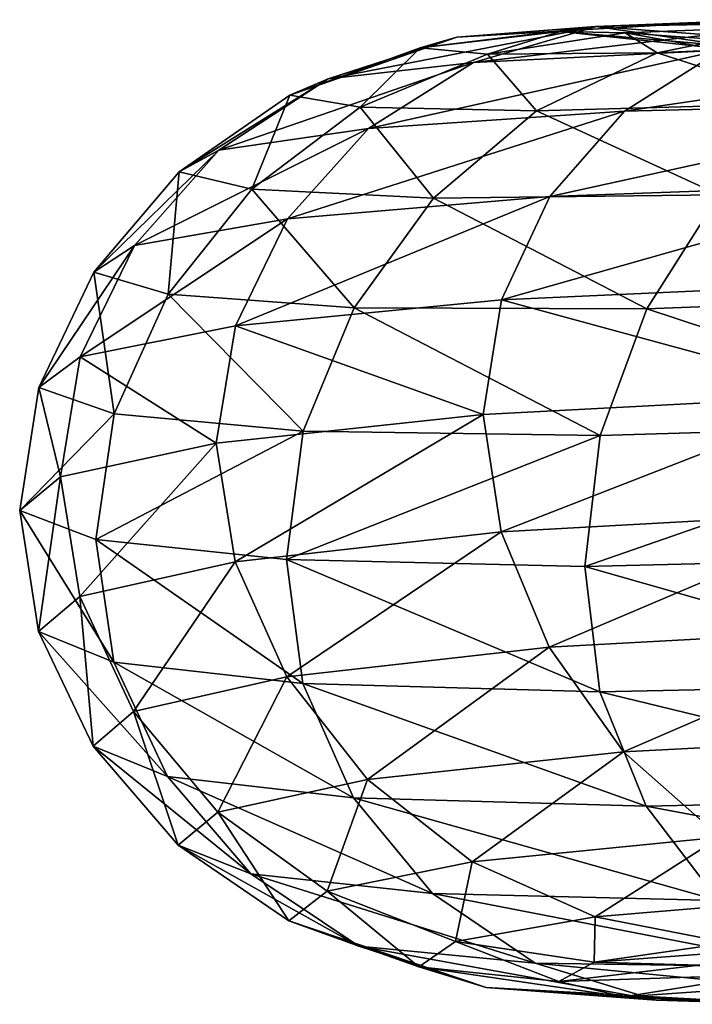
# Model space of a CAD drawing. Header units: metres. Extents: x -109 to 109, y -452 to 89.
# Tile 220 of 256: x -18.99 to -15.57, y -244.96 to -239.95. Entities that reach past the tile are written whole.
import ezdxf

# ---------------------------------------------------------------- set-up
doc = ezdxf.new("R2010")
doc.units = ezdxf.units.M
doc.layers.add('solid_K244270000C71_000', color=7, linetype='CONTINUOUS')
doc.layers.add('solid_k244270000c71_000_02', color=7, linetype='CONTINUOUS')

msp = doc.modelspace()

# ---------------------------------------------------------------- linework, layer by layer
at = {"layer": 'solid_K244270000C71_000'}
for points in [[(-15.380085, -239.960739, 862.746765), (-16.056112, -239.986969, 862.50531), (-16.766788, -240.041519, 865.477539)], [(-16.060839, -239.987259, 865.599243), (-15.380085, -239.960739, 862.746765), (-16.766788, -240.041519, 865.477539)], [(-14.841306, -239.952637, 859.702271), (-15.421156, -240.107864, 859.338562), (-16.683426, -240.169846, 862.245911)], [(-16.056112, -239.986969, 862.50531), (-14.841306, -239.952637, 859.702271), (-16.683426, -240.169846, 862.245911)], [(-16.056112, -239.986969, 862.50531), (-16.683426, -240.169846, 862.245911), (-17.421867, -240.253067, 865.329102)], [(-16.766788, -240.041519, 865.477539), (-16.056112, -239.986969, 862.50531), (-17.421867, -240.253067, 865.329102)], [(-16.060839, -239.987259, 865.599243), (-16.766788, -240.041519, 865.477539), (-16.954292, -240.09549, 868.529846)], [(-16.240448, -240.013184, 868.528381), (-16.060839, -239.987259, 865.599243), (-16.954292, -240.09549, 868.529846)], [(-16.240448, -240.013184, 868.528381), (-16.954292, -240.09549, 868.529846), (-16.610493, -240.128601, 871.570129)], [(-15.911123, -240.019104, 871.445984), (-16.240448, -240.013184, 868.528381), (-16.610493, -240.128601, 871.570129)], [(-15.355145, -240.088943, 865.68689), (-16.060839, -239.987259, 865.599243), (-16.240448, -240.013184, 868.528381)], [(-15.526862, -240.089172, 868.49292), (-15.355145, -240.088943, 865.68689), (-16.240448, -240.013184, 868.528381)], [(-16.766788, -240.041519, 865.477539), (-17.421867, -240.253067, 865.329102), (-17.616697, -240.335815, 868.495667)], [(-16.954292, -240.09549, 868.529846), (-16.766788, -240.041519, 865.477539), (-17.616697, -240.335815, 868.495667)], [(-16.954292, -240.09549, 868.529846), (-17.616697, -240.335815, 868.495667), (-17.259464, -240.396881, 871.64978)], [(-16.610493, -240.128601, 871.570129), (-16.954292, -240.09549, 868.529846), (-17.259464, -240.396881, 871.64978)], [(-15.421156, -240.107864, 859.338562), (-15.914458, -240.417282, 858.988464), (-17.217106, -240.505859, 861.984436)], [(-16.683426, -240.169846, 862.245911), (-15.421156, -240.107864, 859.338562), (-17.217106, -240.505859, 861.984436)], [(-16.610493, -240.128601, 871.570129), (-17.259464, -240.396881, 871.64978), (-16.362415, -240.416611, 874.697571)], [(-15.747172, -240.12204, 874.507996), (-16.610493, -240.128601, 871.570129), (-16.362415, -240.416611, 874.697571)], [(-16.683426, -240.169846, 862.245911), (-17.217106, -240.505859, 861.984436), (-17.979172, -240.616714, 865.161987)], [(-17.421867, -240.253067, 865.329102), (-16.683426, -240.169846, 862.245911), (-17.979172, -240.616714, 865.161987)], [(-17.421867, -240.253067, 865.329102), (-17.979172, -240.616714, 865.161987), (-18.180233, -240.727264, 868.425476)], [(-17.616697, -240.335815, 868.495667), (-17.421867, -240.253067, 865.329102), (-18.180233, -240.727264, 868.425476)], [(-17.616697, -240.335815, 868.495667), (-18.180233, -240.727264, 868.425476), (-17.811573, -240.81543, 871.676331)], [(-17.259464, -240.396881, 871.64978), (-17.616697, -240.335815, 868.495667), (-17.811573, -240.81543, 871.676331)], [(-17.259464, -240.396881, 871.64978), (-17.811573, -240.81543, 871.676331), (-16.885828, -240.860733, 874.817505)], [(-16.362415, -240.416611, 874.697571), (-17.259464, -240.396881, 871.64978), (-16.885828, -240.860733, 874.817505)], [(-14.11582, -240.373047, 856.262085), (-14.453159, -240.785904, 855.884521), (-16.294781, -240.852341, 858.672729)], [(-15.914458, -240.417282, 858.988464), (-14.11582, -240.373047, 856.262085), (-16.294781, -240.852341, 858.672729)], [(-15.914458, -240.417282, 858.988464), (-16.294781, -240.852341, 858.672729), (-17.628561, -240.96492, 861.736877)], [(-17.217106, -240.505859, 861.984436), (-15.914458, -240.417282, 858.988464), (-17.628561, -240.96492, 861.736877)], [(-17.217106, -240.505859, 861.984436), (-17.628561, -240.96492, 861.736877), (-18.408836, -241.100784, 864.986877)], [(-17.979172, -240.616714, 865.161987), (-17.217106, -240.505859, 861.984436), (-18.408836, -241.100784, 864.986877)], [(-17.979172, -240.616714, 865.161987), (-18.408836, -241.100784, 864.986877), (-18.614702, -241.236572, 868.324951)], [(-18.180233, -240.727264, 868.425476), (-17.979172, -240.616714, 865.161987), (-18.614702, -241.236572, 868.324951)], [(-18.180233, -240.727264, 868.425476), (-18.614702, -241.236572, 868.324951), (-18.237232, -241.349426, 871.650146)], [(-17.811573, -240.81543, 871.676331), (-18.180233, -240.727264, 868.425476), (-18.237232, -241.349426, 871.650146)], [(-17.811573, -240.81543, 871.676331), (-18.237232, -241.349426, 871.650146), (-17.289364, -241.418106, 874.863281)], [(-16.885828, -240.860733, 874.817505), (-17.811573, -240.81543, 871.676331), (-17.289364, -241.418106, 874.863281)], [(-14.453159, -240.785904, 855.884521), (-14.670217, -241.293594, 855.583679), (-16.539495, -241.378235, 858.411438)], [(-16.294781, -240.852341, 858.672729), (-14.453159, -240.785904, 855.884521), (-16.539495, -241.378235, 858.411438)], [(-16.294781, -240.852341, 858.672729), (-16.539495, -241.378235, 858.411438), (-17.893307, -241.510559, 861.519226)], [(-17.628561, -240.96492, 861.736877), (-16.294781, -240.852341, 858.672729), (-17.893307, -241.510559, 861.519226)], [(-17.628561, -240.96492, 861.736877), (-17.893307, -241.510559, 861.519226), (-18.685301, -241.667099, 864.815613)], [(-18.408836, -241.100784, 864.986877), (-17.628561, -240.96492, 861.736877), (-18.685301, -241.667099, 864.815613)], [(-18.408836, -241.100784, 864.986877), (-18.685301, -241.667099, 864.815613), (-18.894258, -241.823837, 868.201416)], [(-18.614702, -241.236572, 868.324951), (-18.408836, -241.100784, 864.986877), (-18.894258, -241.823837, 868.201416)], [(-18.614702, -241.236572, 868.324951), (-18.894258, -241.823837, 868.201416), (-18.511118, -241.957245, 871.574219)], [(-18.237232, -241.349426, 871.650146), (-18.614702, -241.236572, 868.324951), (-18.511118, -241.957245, 871.574219)], [(-18.237232, -241.349426, 871.650146), (-18.511118, -241.957245, 871.574219), (-17.549015, -242.045486, 874.833435)], [(-17.289364, -241.418106, 874.863281), (-18.237232, -241.349426, 871.650146), (-17.549015, -242.045486, 874.833435)], [(-17.893307, -241.510559, 861.519226), (-16.539495, -241.378235, 858.411438), (-16.633352, -241.960648, 858.238647)], [(-16.539495, -241.378235, 858.411438), (-14.756429, -241.863159, 855.395447), (-16.633352, -241.960648, 858.238647)], [(-18.685301, -241.667099, 864.815613), (-17.893307, -241.510559, 861.519226), (-17.992851, -242.106995, 861.365784)], [(-17.893307, -241.510559, 861.519226), (-16.633352, -241.960648, 858.238647), (-17.992851, -242.106995, 861.365784)], [(-18.894258, -241.823837, 868.201416), (-18.685301, -241.667099, 864.815613), (-18.784843, -242.27771, 864.672668)], [(-18.685301, -241.667099, 864.815613), (-17.992851, -242.106995, 861.365784), (-18.784843, -242.27771, 864.672668)], [(-18.894258, -241.823837, 868.201416), (-18.784843, -242.27771, 864.672668), (-18.992567, -242.449432, 868.081299)], [(-18.511118, -241.957245, 871.574219), (-18.894258, -241.823837, 868.201416), (-18.992567, -242.449432, 868.081299)], [(-16.633352, -241.960648, 858.238647), (-14.756429, -241.863159, 855.395447), (-16.54118, -242.557541, 858.130371)], [(-14.756429, -241.863159, 855.395447), (-14.671711, -242.454865, 855.302856), (-16.54118, -242.557541, 858.130371)], [(-18.511118, -241.957245, 871.574219), (-18.992567, -242.449432, 868.081299), (-18.604815, -242.597092, 871.467102)], [(-17.549015, -242.045486, 874.833435), (-18.511118, -241.957245, 871.574219), (-18.604815, -242.597092, 871.467102)], [(-17.992851, -242.106995, 861.365784), (-16.633352, -241.960648, 858.238647), (-17.895128, -242.709671, 861.237488)], [(-16.633352, -241.960648, 858.238647), (-16.54118, -242.557541, 858.130371), (-17.895128, -242.709671, 861.237488)], [(-17.549015, -242.045486, 874.833435), (-18.604815, -242.597092, 871.467102), (-17.633705, -242.699142, 874.745178)], [(-16.038393, -242.068344, 877.879944), (-17.549015, -242.045486, 874.833435), (-17.633705, -242.699142, 874.745178)], [(-18.784843, -242.27771, 864.672668), (-17.992851, -242.106995, 861.365784), (-18.687202, -242.887222, 864.533142)], [(-17.992851, -242.106995, 861.365784), (-17.895128, -242.709671, 861.237488), (-18.687202, -242.887222, 864.533142)], [(-18.992567, -242.449432, 868.081299), (-18.784843, -242.27771, 864.672668), (-18.896183, -243.065536, 867.918213)], [(-18.784843, -242.27771, 864.672668), (-18.687202, -242.887222, 864.533142), (-18.896183, -243.065536, 867.918213)], [(-18.992567, -242.449432, 868.081299), (-18.896183, -243.065536, 867.918213), (-18.513004, -243.220444, 871.290405)], [(-18.604815, -242.597092, 871.467102), (-18.992567, -242.449432, 868.081299), (-18.513004, -243.220444, 871.290405)], [(-16.54118, -242.557541, 858.130371), (-14.671711, -242.454865, 855.302856), (-16.297934, -243.145126, 858.126282)], [(-14.671711, -242.454865, 855.302856), (-14.455956, -243.044144, 855.338562), (-16.297934, -243.145126, 858.126282)], [(-17.895128, -242.709671, 861.237488), (-16.54118, -242.557541, 858.130371), (-17.631971, -243.295639, 861.189331)], [(-16.54118, -242.557541, 858.130371), (-16.297934, -243.145126, 858.126282), (-17.631971, -243.295639, 861.189331)], [(-18.604815, -242.597092, 871.467102), (-18.513004, -243.220444, 871.290405), (-17.550802, -243.329468, 874.549377)], [(-17.633705, -242.699142, 874.745178), (-18.604815, -242.597092, 871.467102), (-17.550802, -243.329468, 874.549377)], [(-18.687202, -242.887222, 864.533142), (-17.895128, -242.709671, 861.237488), (-18.412399, -243.471771, 864.437988)], [(-17.895128, -242.709671, 861.237488), (-17.631971, -243.295639, 861.189331), (-18.412399, -243.471771, 864.437988)], [(-18.896183, -243.065536, 867.918213), (-18.687202, -242.887222, 864.533142), (-18.618305, -243.648895, 867.77478)], [(-18.687202, -242.887222, 864.533142), (-18.412399, -243.471771, 864.437988), (-18.618305, -243.648895, 867.77478)], [(-18.896183, -243.065536, 867.918213), (-18.618305, -243.648895, 867.77478), (-18.240761, -243.802902, 871.098938)], [(-18.513004, -243.220444, 871.290405), (-18.896183, -243.065536, 867.918213), (-18.240761, -243.802902, 871.098938)], [(-17.631971, -243.295639, 861.189331), (-16.297934, -243.145126, 858.126282), (-17.221863, -243.817749, 861.206421)], [(-16.297934, -243.145126, 858.126282), (-15.918854, -243.676468, 858.21167), (-17.221863, -243.817749, 861.206421)], [(-18.513004, -243.220444, 871.290405), (-18.240761, -243.802902, 871.098938), (-17.292709, -243.911377, 874.311584)], [(-17.550802, -243.329468, 874.549377), (-18.513004, -243.220444, 871.290405), (-17.292709, -243.911377, 874.311584)], [(-18.412399, -243.471771, 864.437988), (-17.631971, -243.295639, 861.189331), (-17.984137, -243.984467, 864.382324)], [(-17.631971, -243.295639, 861.189331), (-17.221863, -243.817749, 861.206421), (-17.984137, -243.984467, 864.382324)], [(-18.618305, -243.648895, 867.77478), (-18.412399, -243.471771, 864.437988), (-18.185255, -244.152405, 867.644287)], [(-18.412399, -243.471771, 864.437988), (-17.984137, -243.984467, 864.382324), (-18.185255, -244.152405, 867.644287)], [(-18.618305, -243.648895, 867.77478), (-18.185255, -244.152405, 867.644287), (-17.816492, -244.297714, 870.893921)], [(-18.240761, -243.802902, 871.098938), (-18.618305, -243.648895, 867.77478), (-17.816492, -244.297714, 870.893921)], [(-17.221863, -243.817749, 861.206421), (-15.918854, -243.676468, 858.21167), (-16.689281, -244.236176, 861.290649)], [(-15.918854, -243.676468, 858.21167), (-15.426568, -244.11145, 858.384338), (-16.689281, -244.236176, 861.290649)], [(-18.240761, -243.802902, 871.098938), (-17.816492, -244.297714, 870.893921), (-16.890491, -244.398254, 874.034729)], [(-17.292709, -243.911377, 874.311584), (-18.240761, -243.802902, 871.098938), (-16.890491, -244.398254, 874.034729)], [(-17.984137, -243.984467, 864.382324), (-17.221863, -243.817749, 861.206421), (-17.427982, -244.385895, 864.372375)], [(-17.221863, -243.817749, 861.206421), (-16.689281, -244.236176, 861.290649), (-17.427982, -244.385895, 864.372375)], [(-18.185255, -244.152405, 867.644287), (-17.984137, -243.984467, 864.382324), (-17.622881, -244.536942, 867.537476)], [(-17.984137, -243.984467, 864.382324), (-17.427982, -244.385895, 864.372375), (-17.622881, -244.536942, 867.537476)], [(-18.185255, -244.152405, 867.644287), (-17.622881, -244.536942, 867.537476), (-17.265522, -244.666031, 870.690613)], [(-17.816492, -244.297714, 870.893921), (-18.185255, -244.152405, 867.644287), (-17.265522, -244.666031, 870.690613)], [(-17.427982, -244.385895, 864.372375), (-16.689281, -244.236176, 861.290649), (-16.77367, -244.642639, 864.412354)], [(-16.689281, -244.236176, 861.290649), (-16.062702, -244.516739, 861.441101), (-16.77367, -244.642639, 864.412354)], [(-17.816492, -244.297714, 870.893921), (-17.265522, -244.666031, 870.690613), (-16.368158, -244.751511, 873.738281)], [(-16.890491, -244.398254, 874.034729), (-17.816492, -244.297714, 870.893921), (-16.368158, -244.751511, 873.738281)], [(-17.622881, -244.536942, 867.537476), (-17.427982, -244.385895, 864.372375), (-16.96125, -244.769897, 867.463684)], [(-17.427982, -244.385895, 864.372375), (-16.77367, -244.642639, 864.412354), (-16.96125, -244.769897, 867.463684)], [(-17.622881, -244.536942, 867.537476), (-16.96125, -244.769897, 867.463684), (-16.61731, -244.875992, 870.50354)], [(-17.265522, -244.666031, 870.690613), (-17.622881, -244.536942, 867.537476), (-16.61731, -244.875992, 870.50354)], [(-16.96125, -244.769897, 867.463684), (-16.77367, -244.642639, 864.412354), (-16.247663, -244.845016, 867.426331)], [(-16.77367, -244.642639, 864.412354), (-16.067976, -244.746384, 864.497498), (-16.247663, -244.845016, 867.426331)]]:
    msp.add_3dface(points, dxfattribs=at)
at = {"layer": 'solid_k244270000c71_000_02'}
for points in [[(-14.704302, -240.088135, 862.954102), (-15.380085, -239.960739, 862.746765), (-16.060839, -239.987259, 865.599243)], [(-14.216426, -239.953506, 860.056274), (-14.841306, -239.952637, 859.702271), (-16.056112, -239.986969, 862.50531)], [(-15.380085, -239.960739, 862.746765), (-14.216426, -239.953506, 860.056274), (-16.056112, -239.986969, 862.50531)], [(-15.526862, -240.089172, 868.49292), (-16.240448, -240.013184, 868.528381), (-15.911123, -240.019104, 871.445984)], [(-15.355145, -240.088943, 865.68689), (-14.704302, -240.088135, 862.954102), (-16.060839, -239.987259, 865.599243)], [(-15.084152, -239.987061, 874.26532), (-15.911123, -240.019104, 871.445984), (-15.747172, -240.12204, 874.507996)], [(-15.212007, -240.070282, 871.287781), (-15.911123, -240.019104, 871.445984), (-15.084152, -239.987061, 874.26532)], [(-15.084152, -239.987061, 874.26532), (-15.747172, -240.12204, 874.507996), (-14.391653, -240.058441, 877.254272)], [(-15.911123, -240.019104, 871.445984), (-16.610493, -240.128601, 871.570129), (-15.747172, -240.12204, 874.507996)], [(-15.212007, -240.070282, 871.287781), (-15.526862, -240.089172, 868.49292), (-15.911123, -240.019104, 871.445984)], [(-14.391653, -240.058441, 877.254272), (-15.747172, -240.12204, 874.507996), (-14.953935, -240.376846, 877.546448)], [(-13.67827, -240.088303, 856.692444), (-14.11582, -240.373047, 856.262085), (-15.914458, -240.417282, 858.988464)], [(-15.421156, -240.107864, 859.338562), (-13.67827, -240.088303, 856.692444), (-15.914458, -240.417282, 858.988464)], [(-15.747172, -240.12204, 874.507996), (-16.362415, -240.416611, 874.697571), (-14.953935, -240.376846, 877.546448)], [(-16.362415, -240.416611, 874.697571), (-16.885828, -240.860733, 874.817505), (-15.432292, -240.844254, 877.753662)], [(-14.953935, -240.376846, 877.546448), (-16.362415, -240.416611, 874.697571), (-15.432292, -240.844254, 877.753662)], [(-16.885828, -240.860733, 874.817505), (-17.289364, -241.418106, 874.863281), (-15.801092, -241.422989, 877.866638)], [(-15.432292, -240.844254, 877.753662), (-16.885828, -240.860733, 874.817505), (-15.801092, -241.422989, 877.866638)], [(-15.432292, -240.844254, 877.753662), (-15.801092, -241.422989, 877.866638), (-13.817346, -241.347153, 880.569946)], [(-16.539495, -241.378235, 858.411438), (-14.670217, -241.293594, 855.583679), (-14.756429, -241.863159, 855.395447)], [(-13.817346, -241.347153, 880.569946), (-15.801092, -241.422989, 877.866638), (-14.024854, -242.008362, 880.622192)], [(-17.289364, -241.418106, 874.863281), (-17.549015, -242.045486, 874.833435), (-16.038393, -242.068344, 877.879944)], [(-15.801092, -241.422989, 877.866638), (-17.289364, -241.418106, 874.863281), (-16.038393, -242.068344, 877.879944)], [(-15.801092, -241.422989, 877.866638), (-16.038393, -242.068344, 877.879944), (-14.024854, -242.008362, 880.622192)], [(-14.024854, -242.008362, 880.622192), (-16.115187, -242.734512, 877.800476), (-14.08548, -242.685562, 880.559448)], [(-14.024854, -242.008362, 880.622192), (-16.038393, -242.068344, 877.879944), (-16.115187, -242.734512, 877.800476)], [(-16.038393, -242.068344, 877.879944), (-17.633705, -242.699142, 874.745178), (-16.115187, -242.734512, 877.800476)], [(-17.633705, -242.699142, 874.745178), (-17.550802, -243.329468, 874.549377), (-16.040026, -243.371735, 877.595947)], [(-16.115187, -242.734512, 877.800476), (-17.633705, -242.699142, 874.745178), (-16.040026, -243.371735, 877.595947)], [(-14.08548, -242.685562, 880.559448), (-16.115187, -242.734512, 877.800476), (-14.026282, -243.329239, 880.338806)], [(-16.115187, -242.734512, 877.800476), (-16.040026, -243.371735, 877.595947), (-14.026282, -243.329239, 880.338806)], [(-16.297934, -243.145126, 858.126282), (-14.455956, -243.044144, 855.338562), (-15.918854, -243.676468, 858.21167)], [(-14.455956, -243.044144, 855.338562), (-14.11972, -243.58429, 855.485718), (-15.918854, -243.676468, 858.21167)], [(-17.550802, -243.329468, 874.549377), (-17.292709, -243.911377, 874.311584), (-15.80415, -243.95343, 877.315186)], [(-16.040026, -243.371735, 877.595947), (-17.550802, -243.329468, 874.549377), (-15.80415, -243.95343, 877.315186)], [(-14.026282, -243.329239, 880.338806), (-16.040026, -243.371735, 877.595947), (-13.820019, -243.911072, 880.019714)], [(-16.040026, -243.371735, 877.595947), (-15.80415, -243.95343, 877.315186), (-13.820019, -243.911072, 880.019714)], [(-15.918854, -243.676468, 858.21167), (-14.11972, -243.58429, 855.485718), (-15.426568, -244.11145, 858.384338)], [(-17.292709, -243.911377, 874.311584), (-16.890491, -244.398254, 874.034729), (-15.436555, -244.43338, 876.971436)], [(-15.80415, -243.95343, 877.315186), (-17.292709, -243.911377, 874.311584), (-15.436555, -244.43338, 876.971436)], [(-13.820019, -243.911072, 880.019714), (-15.80415, -243.95343, 877.315186), (-13.498573, -244.3853, 879.616272)], [(-15.80415, -243.95343, 877.315186), (-15.436555, -244.43338, 876.971436), (-13.498573, -244.3853, 879.616272)], [(-16.689281, -244.236176, 861.290649), (-15.426568, -244.11145, 858.384338), (-16.062702, -244.516739, 861.441101)], [(-15.426568, -244.11145, 858.384338), (-14.847396, -244.4151, 858.638611), (-16.062702, -244.516739, 861.441101)], [(-16.890491, -244.398254, 874.034729), (-16.368158, -244.751511, 873.738281), (-14.959184, -244.773193, 876.588318)], [(-15.436555, -244.43338, 876.971436), (-16.890491, -244.398254, 874.034729), (-14.959184, -244.773193, 876.588318)], [(-16.062702, -244.516739, 861.441101), (-14.847396, -244.4151, 858.638611), (-15.386919, -244.649048, 861.645264)], [(-16.77367, -244.642639, 864.412354), (-16.062702, -244.516739, 861.441101), (-16.067976, -244.746384, 864.497498)], [(-16.062702, -244.516739, 861.441101), (-15.386919, -244.649048, 861.645264), (-16.067976, -244.746384, 864.497498)], [(-17.265522, -244.666031, 870.690613), (-16.61731, -244.875992, 870.50354), (-15.753635, -244.939972, 873.441833)], [(-16.368158, -244.751511, 873.738281), (-17.265522, -244.666031, 870.690613), (-15.753635, -244.939972, 873.441833)], [(-16.067976, -244.746384, 864.497498), (-15.386919, -244.649048, 861.645264), (-15.362026, -244.695068, 864.620483)], [(-16.067976, -244.746384, 864.497498), (-15.362026, -244.695068, 864.620483), (-15.53382, -244.762711, 867.426941)], [(-16.96125, -244.769897, 867.463684), (-16.247663, -244.845016, 867.426331), (-15.918193, -244.92337, 870.344116)], [(-16.61731, -244.875992, 870.50354), (-16.96125, -244.769897, 867.463684), (-15.918193, -244.92337, 870.344116)], [(-16.368158, -244.751511, 873.738281), (-15.753635, -244.939972, 873.441833), (-14.397559, -244.942322, 876.189941)], [(-14.959184, -244.773193, 876.588318), (-16.368158, -244.751511, 873.738281), (-14.397559, -244.942322, 876.189941)], [(-16.247663, -244.845016, 867.426331), (-16.067976, -244.746384, 864.497498), (-15.53382, -244.762711, 867.426941)], [(-16.247663, -244.845016, 867.426331), (-15.53382, -244.762711, 867.426941), (-15.218823, -244.810944, 870.222595)], [(-15.918193, -244.92337, 870.344116), (-16.247663, -244.845016, 867.426331), (-15.218823, -244.810944, 870.222595)], [(-15.918193, -244.92337, 870.344116), (-15.218823, -244.810944, 870.222595), (-14.427835, -244.820572, 872.925232)], [(-15.090855, -244.961319, 873.164551), (-15.918193, -244.92337, 870.344116), (-14.427835, -244.820572, 872.925232)], [(-16.61731, -244.875992, 870.50354), (-15.918193, -244.92337, 870.344116), (-15.090855, -244.961319, 873.164551)], [(-15.753635, -244.939972, 873.441833), (-16.61731, -244.875992, 870.50354), (-15.090855, -244.961319, 873.164551)], [(-15.753635, -244.939972, 873.441833), (-15.090855, -244.961319, 873.164551), (-13.791831, -244.94014, 875.802734)], [(-14.397559, -244.942322, 876.189941), (-15.753635, -244.939972, 873.441833), (-13.791831, -244.94014, 875.802734)]]:
    msp.add_3dface(points, dxfattribs=at)

doc.saveas('drawing.dxf')
